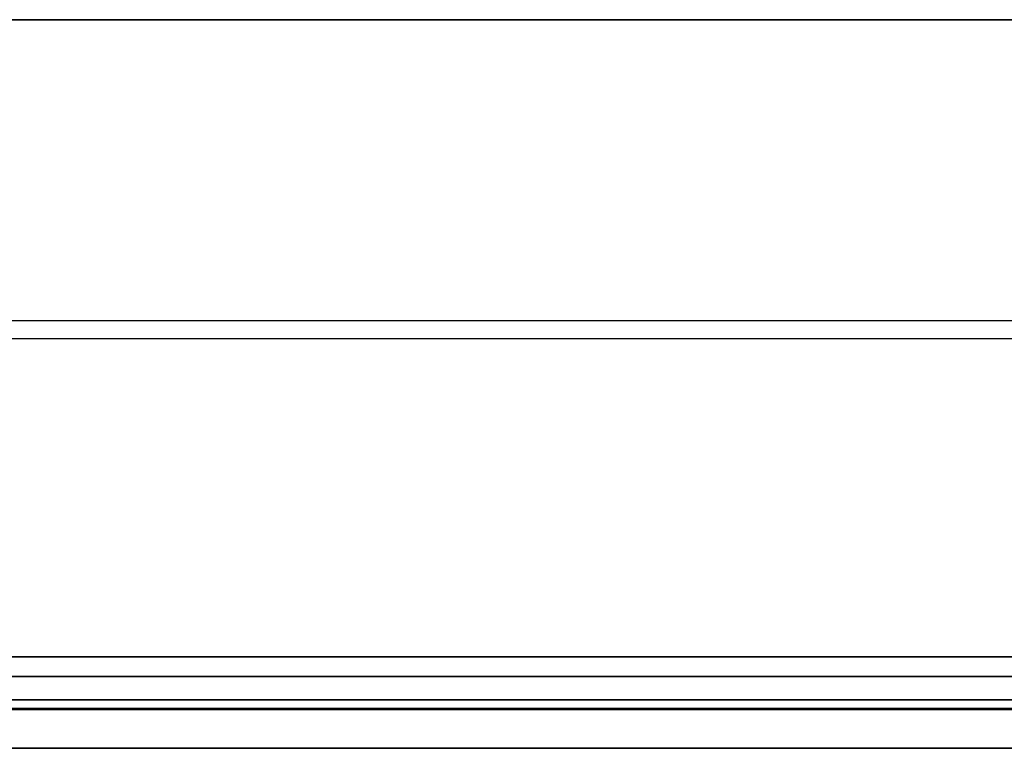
# Model space of a CAD drawing. Header units: millimetres. Extents: x -175 to 175, y -101 to 102.
# Tile 20 of 133: x -119 to -68, y -101 to -64. Entities that reach past the tile are written whole.
import ezdxf

# ---------------------------------------------------------------- set-up
doc = ezdxf.new("R2010")
doc.units = ezdxf.units.MM
doc.layers.add('Livello 01', color=7, linetype='Continuous')

msp = doc.modelspace()

# ---------------------------------------------------------------- linework, layer by layer
at = {"layer": 'Livello 01'}
for p, q in [((-172.8, -64, 57.9), (172.8, -64, 57.9)), ((-172.8, -64, -278.9), (172.8, -64, -278.9)), ((-172.8, -80.4, 58.5), (172.8, -80.4, 58.5)), ((-172.8, -80.4, 57.3), (172.8, -80.4, 57.3)), ((-172.8, -80.4, -279.5), (172.8, -80.4, -279.5)), ((-172.8, -80.4, -278.3), (172.8, -80.4, -278.3)), ((172.8, -97.8, -110.5), (-172.8, -97.8, -110.5)), ((172.8, -99, -110.5), (-172.8, -99, -110.5))]:
    msp.add_line(p, q, dxfattribs=at)
at = {"layer": 'Livello 01', "color": 254, "true_color": 0xcad1ee}
for p, q in [((-175, -79.475, 60.4), (175, -79.475, 60.4)), ((-175, -79.475, 62.4), (175, -79.475, 62.4)), ((-175, -79.475, -281.4), (175, -79.475, -281.4)), ((-175, -79.475, -283.4), (175, -79.475, -283.4)), ((175, -99.5, 62.45), (-175, -99.5, 62.45)), ((-175, -99.5, -283.45), (175, -99.5, -283.45)), ((175, -101.5, 62.45), (-175, -101.5, 62.45)), ((-175, -101.5, -283.45), (175, -101.5, -283.45))]:
    msp.add_line(p, q, dxfattribs=at)
at = {"layer": 'Livello 01'}
for points in [[(172.8, -64, 58.5), (-172.8, -64, 58.5)], [(172.8, -64, 57.3), (-172.8, -64, 57.3)], [(172.8, -64, -279.5), (-172.8, -64, -279.5)], [(172.8, -64, -278.3), (-172.8, -64, -278.3)], [(172.8, -96.8, 58.5), (-172.8, -96.8, 58.5)], [(172.8, -96.8, 57.3), (-172.8, -96.8, 57.3)], [(-172.8, -96.8, -279.5), (172.8, -96.8, -279.5)], [(-172.8, -96.8, -278.3), (172.8, -96.8, -278.3)], [(172.8, -97.8, 56.3), (-172.8, -97.8, 56.3)], [(-172.8, -97.8, -277.3), (172.8, -97.8, -277.3)], [(-172.8, -99, -277.3), (172.8, -99, -277.3)], [(172.8, -99, 56.3), (-172.8, -99, 56.3)]]:
    msp.add_open_spline(points, degree=1, dxfattribs=at)
at = {"layer": 'Livello 01', "color": 254, "true_color": 0xcad1ee}
for points in [[(175, -99.45, 60.4), (-175, -99.45, 60.4)], [(175, -99.45, 62.4), (-175, -99.45, 62.4)], [(-175, -99.45, 64.5), (175, -99.45, 64.5)], [(-175, -99.45, 62.5), (175, -99.45, 62.5)], [(175, -99.45, -285.5), (-175, -99.45, -285.5)], [(175, -99.45, -283.5), (-175, -99.45, -283.5)], [(-175, -99.45, -281.4), (175, -99.45, -281.4)], [(-175, -99.45, -283.4), (175, -99.45, -283.4)]]:
    msp.add_open_spline(points, degree=1, dxfattribs=at)

doc.saveas('drawing.dxf')
